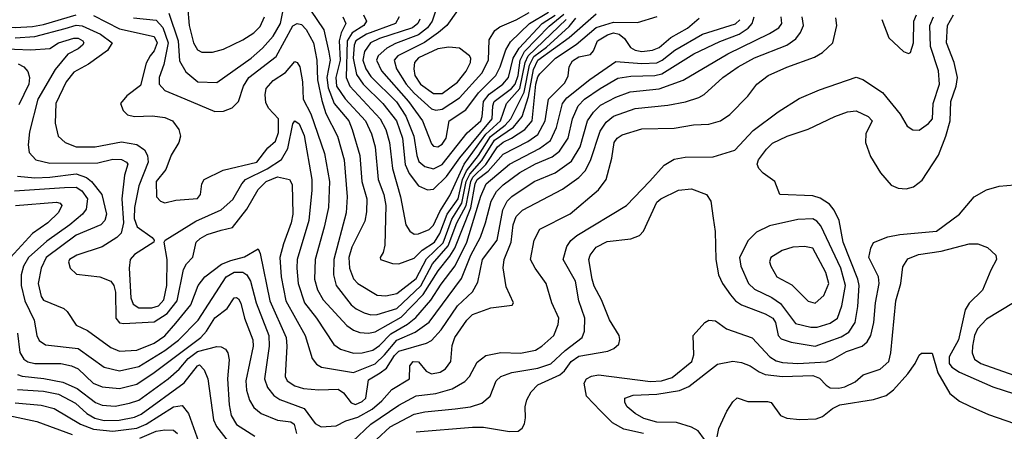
# Model space of a CAD drawing. Extents: x 501367 to 657802, y 482273 to 547541.
# Tile 54 of 256: x 529915 to 534458, y 514462 to 516362. Entities that reach past the tile are written whole.
import ezdxf

# ---------------------------------------------------------------- set-up
doc = ezdxf.new("R2010")
doc.units = 0

msp = doc.modelspace()

# ---------------------------------------------------------------- linework, layer by layer
at = {"layer": '0CON20XD'}
for points in [[(530602.6, 516392.6), (530645.7, 516265), (530652.3, 516172.3), (530681.2, 516121.2), (530737.5, 516075), (530825, 516071.3), (530983.4, 516185), (531035, 516230.2), (531085, 516285.3), (531118.9, 516345), (531139.5, 516455)], [(530689.8, 516425), (530696.9, 516335), (530717.1, 516255), (530735, 516222.3), (530755, 516212.3), (530805, 516212.3), (530855, 516225.3), (530945, 516268.4), (530995, 516301.6), (531025, 516329.7), (531044.8, 516375)], [(531256.5, 516406.5), (531318.8, 516315), (531341.9, 516211.9), (531347.2, 516175), (531332.7, 516095), (531337.8, 516047.8), (531365.4, 515975), (531433.2, 515895), (531449.6, 515855), (531485.2, 515735), (531493.3, 515615), (531516.5, 515535), (531515.8, 515475), (531507.9, 515432.1), (531448.3, 515311.7), (531434.2, 515265), (531436.7, 515215), (531455.9, 515165.9), (531475, 515144.7), (531565, 515090.4), (531605, 515087.3), (531655, 515097.5), (531745, 515167.4), (531792.4, 515257.6), (531868.3, 515331.7), (531889.9, 515390.1), (531908.6, 515441.4), (531955.5, 515514.5), (531975.6, 515615), (531991.4, 515648.6), (532047.7, 515712.3), (532105, 515806.3), (532193.8, 515866.2), (532233.8, 515915), (532262.6, 516007.4), (532285, 516132), (532305, 516174.4), (532450.9, 516279.1), (532575, 516389.2)], [(531835.2, 516405.2), (531818.7, 516355), (531796.3, 516323.7), (531755, 516291.9), (531648.5, 516251.5), (531609.3, 516230.7), (531568.3, 516195), (531560.8, 516175), (531585, 516125.7), (531709.7, 515985), (531773.4, 515895), (531815, 515788.2), (531825, 515777.7), (531845, 515775.3), (531865, 515786.7), (531882.2, 515815), (531896.8, 515895), (531973.7, 515946.3), (532032.3, 516025), (532111.8, 516105), (532131.8, 516145), (532157.4, 516222.6), (532179.8, 516260.2), (532266.6, 516345), (532355, 516396.3)], [(531935, 516403.8), (531885.3, 516335), (531848, 516302), (531783.4, 516256.6), (531660.5, 516195), (531642.2, 516175), (531653.8, 516135), (531697.8, 516065), (531735, 516022.6), (531815, 515949.8), (531835, 515944), (531865, 515948.4), (531945, 516000.7), (532047.7, 516115), (532078.5, 516175), (532080.7, 516269.3), (532107.9, 516312.1), (532130.7, 516329.3), (532205, 516360.5), (532265.3, 516395)], [(529766.2, 516365), (529793.7, 516343.7), (529825, 516330.5), (529895, 516326.3), (529975, 516330.6), (530025, 516339.5), (530175, 516384.2)], [(529815, 516228.9), (529966.5, 516223.5), (530055, 516229.6), (530094.4, 516255), (530165, 516276.7), (530185, 516276.8), (530206, 516265), (530210.7, 516255), (530205.3, 516245), (530185, 516226.7), (530136.9, 516203.1), (530078.6, 516131.4), (529999.6, 515995), (529961.1, 515845), (529954.7, 515785), (529958.8, 515748.8), (529989.2, 515715), (530055, 515699.4), (530275, 515700.5), (530345, 515717.8), (530385, 515717.3), (530407.5, 515705), (530413.6, 515695), (530399, 515645), (530386.9, 515535), (530394.9, 515425), (530383, 515377), (530363, 515357), (530295, 515313.8), (530178.6, 515275), (530145.7, 515255), (530140.8, 515245), (530148, 515215), (530177, 515187), (530285, 515174.5), (530335.6, 515155), (530348.8, 515135), (530356.5, 515105), (530358.5, 514985), (530375, 514962.9), (530395, 514959.2), (530535, 514966.7), (530595, 515006.2), (530641.8, 515065), (530671.6, 515208.4), (530685.3, 515234.7), (530713.8, 515266.2), (530730, 515335), (530747.4, 515352.6), (530779.5, 515370.5), (530845, 515391.1), (530896.8, 515403.2), (530962.6, 515487.4), (531015, 515577.5), (531051.8, 515615), (531105, 515637.1), (531160.6, 515625), (531171.9, 515601.9), (531175.2, 515465), (531167.8, 515425), (531132, 515328), (531115.7, 515265), (531121, 515175), (531143.2, 515065), (531232.4, 514905), (531265, 514798.6), (531285, 514772.1), (531308, 514758), (531455, 514733.7), (531555, 514773.8), (531597.7, 514815), (531655, 514882.3), (531740, 514920), (531805, 514965.7), (531953.3, 515166.7), (531996.3, 515275), (532041.3, 515358.7), (532064.8, 515425), (532089.7, 515525), (532115, 515569.5), (532145, 515599.8), (532223, 515657), (532295, 515696.2), (532371.5, 515728.5), (532405.6, 515754.4), (532445.9, 515815), (532465.5, 515905), (532491.7, 515965), (532520.2, 515995), (532593.8, 516043.8), (532675, 516091.3), (532735, 516101.7), (532845, 516104.6), (532877.3, 516112.7), (533025, 516203.8), (533145, 516261.4), (533235, 516294.6), (533276.5, 516323.5), (533294.1, 516345), (533303.8, 516375)], [(529892, 515572), (530122.5, 515587.5), (530175, 515589.5), (530202.2, 515572.2), (530228.6, 515535), (530222.1, 515487.9), (530205.1, 515464.9), (530146.1, 515415), (530040.1, 515339.9), (529955.7, 515265), (529933.5, 515225), (529921.9, 515185), (529921.7, 515135), (529938.5, 515065), (529981.9, 514975), (529994.1, 514905), (530005, 514881.1), (530035, 514860.9), (530185, 514844.8), (530305, 514758.2), (530375, 514741.2), (530465, 514760.8), (530585, 514835.1), (530647.5, 514882.5), (530737.9, 514975), (530868.4, 515175), (530905, 515197.2), (530945, 515196.4), (530963.6, 515183.6), (530980.8, 515155), (531005.5, 515055), (531064.5, 514905), (531066.2, 514855), (531043.9, 514705), (531058.4, 514665), (531087.2, 514627.2), (531115, 514609), (531226.9, 514566.9), (531278.8, 514498.8), (531306.8, 514483.2), (531375, 514487.6), (531420, 514510), (531475, 514527.4), (531540.7, 514565), (531586.5, 514603.5), (531632.1, 514655), (531712.9, 514705), (531715.4, 514765), (531730.6, 514785), (531755, 514782.3), (531790.2, 514740.2), (531815, 514727.6), (531855, 514734.8), (531879.2, 514750.8), (531904.3, 514785), (531911.1, 514858.9), (531923.3, 514895), (531977.9, 514975), (532005, 515001.7), (532088.3, 515031.7), (532186.7, 515045), (532193.8, 515055), (532158.8, 515128.8), (532145.9, 515215.9), (532150.2, 515255), (532183, 515335), (532191.4, 515415), (532205, 515453.1), (532235, 515482.7), (532419.6, 515580.4), (532495, 515633.6), (532523.3, 515665), (532548.2, 515711.8), (532592.5, 515847.5), (532621.5, 515888.5), (532654.1, 515915.9), (532755, 515952.6), (532905, 515968), (532987.3, 515982.7), (533047.9, 516002.1), (533072.8, 516017.2), (533158.5, 516095), (533230, 516145), (533305, 516185.6), (533455.1, 516244.9), (533496.6, 516273.4), (533517.7, 516302.3), (533531.8, 516335), (533525.7, 516375)], [(529895, 516277.6), (529985, 516284.6), (530125, 516321.3), (530175, 516336.7), (530203.1, 516333.1), (530288, 516295), (530341.5, 516255), (530319.8, 516220.2), (530232.9, 516157.1), (530165, 516119.3), (530129.2, 516075), (530081.2, 515975), (530079.5, 515885), (530093.2, 515825), (530125.6, 515795), (530176.2, 515775), (530263.3, 515775), (530385, 515798.8), (530455.9, 515785.9), (530491.4, 515761.4), (530505.2, 515735.2), (530508.1, 515705), (530464.4, 515595), (530445.5, 515495), (530444.1, 515445), (530456.6, 515406.6), (530527, 515357), (530535.6, 515345), (530533.8, 515335), (530445, 515278), (530425.2, 515255), (530421, 515215), (530427.8, 515077.8), (530438.6, 515048.6), (530465, 515032.5), (530525, 515031.4), (530555, 515041.2), (530580.6, 515069.4), (530593.3, 515135), (530595.2, 515255.2), (530581.4, 515335), (530585.6, 515345), (530728.2, 515431.8), (530844, 515485), (530897.8, 515532.2), (530939.5, 515605), (530957.1, 515625), (531056.3, 515673.7), (531122.8, 515717.2), (531152.6, 515767.4), (531175, 515880.8), (531184.8, 515895.2), (531205, 515880.6), (531227.9, 515827.9), (531262.9, 515625), (531263.6, 515575), (531248.5, 515435), (531196, 515255), (531193.2, 515215), (531200, 515145), (531229.1, 515055), (531285.2, 514985), (531365, 514863.1), (531395, 514840.9), (531455, 514822.3), (531495, 514824.3), (531545, 514836.8), (531575, 514858.4), (531628, 514912), (531705, 514956.8), (531743, 514987), (531812.7, 515067.3), (531859.2, 515140.8), (531924.7, 515225.3), (531977.4, 515335), (532042.4, 515547.6), (532066.6, 515605), (532174.3, 515695.7), (532312.9, 515767.1), (532363.4, 515805), (532391.5, 515865), (532419.5, 515975), (532439.5, 516000.5), (532545, 516086.1), (532665, 516168.6), (532785, 516160), (532855, 516163.4), (532878.9, 516175), (532938.2, 516221.8), (533065, 516295.5), (533217.5, 516342.5), (533238.1, 516361.9)], [(529905, 515639.8), (529985, 515631.4), (530055, 515635.2), (530175, 515650.7), (530224, 515634), (530246.6, 515615), (530294.3, 515555), (530315.8, 515465), (530308.2, 515435), (530289.2, 515415), (530175, 515367.7), (530037.4, 515265), (530014.8, 515215), (530001.2, 515145), (530015, 515084), (530025, 515066.7), (530119, 515029), (530134.8, 515014.8), (530175, 514952.7), (530227.3, 514927.3), (530335, 514848.6), (530375, 514832.7), (530455, 514836.8), (530535, 514869.5), (530585, 514903.5), (530635, 514961), (530705, 515045.3), (530739.3, 515135), (530768.7, 515175), (530846.5, 515233.5), (530888.8, 515251.2), (530952.8, 515267.2), (531015, 515303.8), (531025, 515283.3), (531069.3, 515065), (531144.8, 514895), (531148.4, 514855), (531140.6, 514715), (531149.3, 514695), (531185, 514672), (531225, 514660), (531295, 514653.1), (531385, 514656.5), (531409.5, 514639.5), (531445, 514593.8), (531465, 514586), (531495, 514599), (531511.9, 514615), (531525, 514699.7), (531578.6, 514731.4), (531606.9, 514753.1), (531645, 514812.2), (531665, 514832.6), (531791.7, 514868.3), (531815, 514881.1), (531860.1, 514929.9), (531935, 515040.8), (532004.5, 515105.5), (532028.9, 515151.1), (532051.1, 515255), (532118.4, 515345), (532144.8, 515485), (532164.3, 515525), (532185, 515546.5), (532288.2, 515615), (532385, 515655.6), (532461.4, 515708.6), (532500.7, 515775), (532534.4, 515895), (532562.2, 515935), (532595, 515967.1), (532665, 516003.9), (532731.3, 516028.7), (532865, 516042), (532976.8, 516083.2), (533181.8, 516205), (533375, 516297.7), (533418, 516325), (533432.1, 516345), (533428.1, 516375)], [(530255, 516380.7), (530375, 516319.5), (530535, 516283.8), (530549.8, 516255), (530535, 516218.5), (530516.6, 516195), (530498.5, 516161.5), (530472.1, 516057.9), (530409.5, 516010.5), (530380.6, 515975), (530392.7, 515942.7), (530413.1, 515923.1), (530445.3, 515915.3), (530527.4, 515917.4), (530585, 515909.7), (530620, 515895), (530648.9, 515855), (530657.3, 515825), (530650, 515795), (530613.8, 515736.2), (530589.4, 515670.6), (530545.4, 515615), (530546.9, 515545), (530565, 515524.3), (530585, 515517.1), (530635, 515529.4), (530735, 515537.1), (530749.4, 515555), (530755.8, 515605), (530766.2, 515625), (530853.4, 515666.6), (531009.6, 515705), (531059.5, 515770.5), (531095, 515801.5), (531109.5, 515840.5), (531109.6, 515905), (531063.5, 515953.5), (531050.1, 515980.1), (531047.2, 516015), (531052.9, 516045), (531085, 516081.3), (531142, 516118), (531185, 516169.2), (531195, 516164.2), (531206.9, 516145), (531220.5, 516075), (531222.8, 515995), (531257.8, 515927.8), (531320.7, 515745), (531344.8, 515615.2), (531339.2, 515495), (531320.6, 515405), (531277.8, 515255), (531275.2, 515165), (531289.6, 515115), (531315, 515068.9), (531425, 514949.7), (531455, 514928.8), (531485, 514918.8), (531525, 514914.3), (531555, 514921), (531675, 514989), (531776.9, 515093.1), (531846.5, 515203.5), (531900.2, 515269.8), (531922.4, 515307.6), (531996.5, 515493.5), (532016.5, 515605), (532025, 515623.8), (532076.7, 515663.3), (532145, 515741.4), (532259.8, 515800.2), (532305, 515832.4), (532339.9, 515895), (532354.4, 515995), (532429.5, 516070.5), (532445, 516102.5), (532449.8, 516145), (532465, 516172.5), (532495, 516190.8), (532548.8, 516201.2), (532562.4, 516217.6), (532580.7, 516265), (532627.8, 516292.2), (532655, 516301.6), (532681.1, 516295), (532705, 516275.6), (532733.6, 516233.6), (532755, 516221.7), (532785, 516215.7), (532835, 516220.8), (532865, 516232.8), (532919.9, 516280.1), (532996.6, 516323.4), (533050.4, 516369.6)], [(530439.8, 516369.8), (530545, 516359.7), (530575, 516325.3), (530599.7, 516255), (530580.5, 516155), (530558.2, 516095), (530558.2, 516065), (530585, 516034.6), (530677.2, 515997.2), (530815, 515937.5), (530855, 515940.4), (530895.2, 515954.8), (530925, 515984.3), (530948.1, 516055), (530973, 516095), (531098.5, 516191.5), (531175, 516333.7), (531195, 516344.7), (531215, 516339.5), (531236.4, 516316.4), (531270.3, 516255), (531285.5, 516175), (531289.7, 516085), (531308.4, 515988.4), (531328.2, 515928.2), (531381.2, 515825), (531412.1, 515715), (531426.7, 515545), (531420.9, 515470.9), (531364.4, 515255), (531363, 515185), (531375.2, 515135), (531445, 515046.5), (531467.5, 515027.5), (531505, 515008.8), (531535, 515000.2), (531565, 515000.6), (531655, 515029.6), (531766, 515134), (531820.4, 515235), (531892.3, 515317.7), (531931.5, 515425), (531975.3, 515504.7), (531996.4, 515615), (532005.7, 515635), (532066.3, 515693.7), (532118.9, 515775), (532145, 515796), (532184.9, 515815.1), (532245.6, 515854.4), (532280.2, 515895), (532296.9, 516065), (532305, 516097.6), (532315, 516111.4), (532387.6, 516185), (532481.9, 516248.1), (532575, 516325.8), (532655, 516350.5), (532765, 516349.1), (532856.6, 516376.6)], [(531405.3, 516375), (531419.8, 516345), (531398.3, 516301.7), (531388.4, 516265), (531393.1, 516175), (531373, 516095), (531376.1, 516055), (531417, 515997), (531510, 515895), (531537.6, 515835), (531555.7, 515774.3), (531568.4, 515625), (531595.4, 515555.4), (531604.5, 515505), (531599.1, 515320.9), (531592.2, 515287.8), (531577.5, 515265), (531580, 515255), (531635, 515236.5), (531665, 515234.5), (531735, 515261.1), (531772.2, 515297.8), (531829.2, 515335), (531853.8, 515375), (531887.9, 515465), (531937.9, 515535), (531957.5, 515625), (531975.8, 515664.2), (532032.5, 515735), (532086.9, 515823.1), (532154.8, 515875.2), (532181.6, 515905), (532241.9, 516028.1), (532267.8, 516152.2), (532287.4, 516192.6), (532345.3, 516235), (532450.1, 516329.9), (532481.5, 516368.5)], [(531500.7, 516385), (531515.2, 516355), (531503.4, 516335), (531449, 516301), (531426.4, 516265), (531422.1, 516095), (531438.5, 516055), (531578.5, 515905), (531603.7, 515855), (531620.8, 515795), (531634.6, 515674.6), (531671.7, 515545), (531696.6, 515415), (531715.2, 515385.2), (531735, 515371.8), (531755, 515372.9), (531805, 515393.2), (531825, 515414.2), (531852.9, 515477.1), (531899.7, 515550.3), (531965.2, 515694.8), (532066.2, 515833.8), (532133.6, 515895), (532161, 515975), (532223.3, 516045), (532247.3, 516165), (532260.7, 516195), (532437, 516363)], [(531450.6, 514415), (531534.8, 514495), (531665, 514582.5), (531745, 514625.2), (531835, 514637), (531911.1, 514658.9), (531968.3, 514691.7), (531990, 514715), (532025, 514781.9), (532065, 514811.8), (532135, 514826), (532225, 514822.4), (532295, 514837.1), (532324.6, 514855), (532380, 514905), (532400, 514955), (532402.7, 514985), (532370.6, 515055), (532344.7, 515144.7), (532292.7, 515215), (532271.2, 515255), (532288.2, 515345), (532315.3, 515394.7), (532455, 515465.4), (532585, 515577.1), (532621.5, 515625), (532647.2, 515722.8), (532658, 515795), (532671.5, 515815), (532695, 515830.4), (532785, 515858.9), (532935, 515861.1), (533024, 515876), (533095, 515880), (533148.8, 515895), (533191.4, 515925), (533275, 516008.6), (533315.6, 516065), (533368.9, 516105), (533455, 516143.4), (533581.3, 516188.7), (533619.7, 516210.3), (533666.9, 516255), (533685.7, 516334.3), (533681.2, 516371.2)], [(531666.6, 516375), (531649.2, 516345), (531515, 516295.5), (531466.7, 516265), (531458.7, 516245), (531453.8, 516185), (531469.1, 516109.1), (531499.2, 516065), (531590.9, 515975), (531654.2, 515895), (531680.6, 515815), (531693.5, 515693.5), (531712.2, 515652.2), (531755, 515595.6), (531796.9, 515576.9), (531825, 515580), (531885, 515637.7), (531946.4, 515725), (532095.3, 515905), (532097.9, 515965), (532104.9, 515985), (532184, 516045), (532200.5, 516065), (532214.8, 516105), (532224.2, 516175), (532244.8, 516215.2), (532357.4, 516332.6), (532425, 516387.5)], [(531762, 516365), (531752.8, 516345), (531726.8, 516325), (531575, 516275.6), (531533.8, 516255), (531506.6, 516215), (531498.6, 516175), (531512.8, 516135), (531535, 516100.2), (531653, 515983), (531696.6, 515916.6), (531733.2, 515825), (531747.3, 515735), (531757.4, 515707.4), (531785, 515684.8), (531824.1, 515674.1), (531865, 515693), (531979.6, 515840.4), (532042.3, 515895), (532049.5, 515915), (532054.9, 515985), (532081.6, 516018.4), (532143.8, 516065), (532170.6, 516095), (532192, 516185), (532218.9, 516231.1), (532325.1, 516344.9), (532385, 516382.6)], [(531560.7, 514425), (531625, 514482.9), (531735, 514540.6), (531785, 514551.3), (531925, 514565.2), (531995, 514575.2), (532047.4, 514592.6), (532085.2, 514624.8), (532112.7, 514695), (532134.6, 514715), (532185, 514733.3), (532305, 514753.9), (532365, 514774.1), (532431.6, 514835), (532510, 514895), (532520.5, 514925), (532522.3, 514985), (532494.1, 515065), (532479.3, 515155), (532422.8, 515255), (532438.9, 515315), (532457.2, 515342.8), (532484.9, 515365.1), (532714.4, 515505), (532822.7, 515617.3), (532889, 515691), (532935, 515718), (532985, 515726.7), (533115, 515729.3), (533215, 515759.5), (533299.8, 515850.2), (533415, 515936.9), (533511.9, 515998.1), (533605, 516038.5), (533775, 516096.9), (533805, 516085.4), (533895.2, 516025.2), (533976.5, 515926.5), (534010.1, 515870.1), (534035, 515853.8), (534065, 515851.8), (534107.8, 515882.2), (534126.9, 515905), (534129.2, 515975), (534159.2, 516065), (534154.7, 516125.3), (534117.8, 516237.8), (534113.8, 516335), (534130.7, 516375)], [(531745, 514459.3), (532005, 514481.9), (532055, 514480.7), (532175, 514461.8), (532215, 514462.5), (532233.4, 514476.6), (532243.4, 514496.6), (532248.9, 514525), (532247.1, 514575), (532255, 514606.7), (532275, 514644), (532305, 514676.9), (532407.3, 514722.7), (532428.5, 514741.5), (532460, 514785), (532495, 514808.8), (532628.5, 514831.5), (532656.2, 514843.8), (532679.2, 514865), (532684.2, 514885.8), (532680.6, 514905), (532636.9, 514976.9), (532598.9, 515068.9), (532565, 515131.5), (532555.6, 515165), (532541.6, 515255), (532547.5, 515275), (532575, 515312.5), (532625, 515338), (532735, 515350), (532775, 515365.6), (532793.4, 515386.6), (532855, 515519.5), (532872.9, 515535), (532955, 515574.5), (533015, 515581.1), (533084.5, 515554.5), (533104.5, 515524.5), (533114.4, 515445.6), (533123.8, 515385), (533127.3, 515255), (533138.9, 515185), (533158, 515145), (533195, 515091.5), (533217.3, 515065), (533245.2, 515045.2), (533354.8, 515004.8), (533389.1, 514985), (533401.8, 514965), (533414.6, 514905), (533428.9, 514888.9), (533475, 514873.7), (533585, 514854.8), (533705, 514898.7), (533739.8, 514920.2), (533769.5, 514965), (533781.9, 515038.1), (533788.1, 515135), (533782.2, 515165), (533713.8, 515335), (533695.4, 515435), (533672.9, 515482.9), (533650.6, 515510.6), (533608.1, 515538.1), (533575, 515549.6), (533422.5, 515555), (533398.8, 515615), (533345, 515654), (533325.8, 515675), (533317.1, 515695), (533324.4, 515715), (533360, 515765), (533388.3, 515791.7), (533456, 515825), (533552.8, 515857.2), (533676, 515915), (533735, 515936.5), (533775, 515940.8), (533829.2, 515915), (533848.6, 515895), (533818.9, 515835), (533817.8, 515795), (533840.1, 515730.1), (533886, 515655), (533935, 515598.6), (533967.5, 515585), (534005, 515581.9), (534039.1, 515590.9), (534079.3, 515620.7), (534154.1, 515735.9), (534188.4, 515825), (534207.6, 515895), (534211, 515985), (534235.2, 516055), (534241.1, 516095), (534226.6, 516165), (534191.6, 516255), (534195.2, 516335), (534223.1, 516385)], [(533892.1, 516362.1), (533925, 516278.8), (533993.3, 516215), (534015, 516206.2), (534025, 516211.2), (534038.9, 516255), (534040, 516355), (534052.9, 516385)], [(531825, 516020.9), (531865, 516021.3), (531935, 516073.2), (531974.3, 516125), (531994.7, 516165), (531996.5, 516185), (531990.9, 516195), (531945, 516229.8), (531895, 516235.2), (531845, 516228.1), (531754.5, 516185.5), (531736.8, 516165), (531733.1, 516135), (531738.7, 516105), (531764.3, 516065), (531825, 516020.9)], [(529908.8, 516158.8), (529934.4, 516144.4), (529952.9, 516122.9), (529961.1, 516095), (529958.1, 516065), (529911.5, 515968.5)], [(532792.7, 514452.7), (532702.5, 514472.5), (532650.8, 514500.8), (532595, 514557.2), (532529.5, 514625), (532519.5, 514685), (532530, 514705), (532553, 514717), (532585, 514723.5), (532825, 514692.3), (532876, 514695), (532925, 514709.7), (533016.2, 514785), (533025.4, 514815), (533022, 514905), (533075.8, 514964.2), (533095, 514975.8), (533125, 514971.4), (533175.3, 514935.3), (533294.2, 514894.2), (533375.4, 514805.4), (533405, 514787.8), (533435, 514780), (533505, 514775.5), (533636.5, 514783.5), (533665, 514793.1), (533729.9, 514830.1), (533802.5, 514855), (533825.2, 514874.8), (533841.2, 514905), (533856.5, 514965), (533864, 515055), (533881, 515145), (533876.9, 515175), (533832.8, 515265), (533842, 515308), (533855, 515334), (533919.6, 515360.4), (533975, 515371.2), (534145, 515385.3), (534250.6, 515465), (534318.6, 515545), (534375, 515577.1), (534434.2, 515594.2), (534505, 515600)], [(529896, 515504), (530085, 515519.1), (530102, 515515), (530110, 515505), (530095, 515471.9), (530045.4, 515425), (529974.8, 515375.2), (529873, 515265)], [(533595, 514943.5), (533655, 514961.1), (533687.6, 514985), (533708.6, 515041.4), (533724.3, 515135), (533703.6, 515215), (533610.5, 515410.5), (533592.7, 515432.7), (533575, 515442.6), (533505, 515439.3), (533375, 515410.7), (533315, 515381.2), (533276.5, 515343.5), (533235.3, 515265), (533241.9, 515225), (533278.1, 515145), (533305, 515118.1), (533385, 515079.1), (533425, 515051.4), (533495, 514959.5), (533565, 514943.5), (533595, 514943.5)], [(533073.8, 514423.8), (533044.9, 514464.9), (533015, 514481.1), (532945, 514503.4), (532855, 514504.1), (532795, 514521.9), (532754.5, 514545), (532718.5, 514575), (532706.7, 514595), (532706.9, 514615), (532745, 514629.4), (532855, 514634.2), (532959.9, 514650.1), (533001.7, 514668.3), (533135, 514772.4), (533205, 514785.3), (533245, 514779.7), (533284.8, 514764.8), (533326.4, 514736.4), (533354.8, 514724.8), (533435, 514715.5), (533575, 514719), (533605, 514706.8), (533635.1, 514675.1), (533655, 514663.4), (533695, 514660.9), (533722.5, 514667.5), (533769.8, 514690.2), (533807.3, 514722.7), (533885, 514749.1), (533924.8, 514785), (533934.7, 514825), (533956.8, 515065), (533979.8, 515145), (533989.2, 515220.8), (534012.1, 515257.9), (534062.3, 515277.7), (534166.6, 515293.4), (534295, 515327.1), (534335, 515326.8), (534380.5, 515310.5), (534418.8, 515275), (534421.8, 515255), (534395.5, 515205.5), (534357.2, 515112.8), (534295, 515053.8), (534276.7, 515023.3), (534247, 514885), (534203.6, 514806.4), (534203.1, 514775), (534215, 514757.6), (534250.4, 514735), (534405, 514667), (534504.5, 514635)], [(533585, 515053.4), (533625, 515088.9), (533648, 515145), (533634.7, 515195), (533575, 515307.3), (533535.4, 515315.4), (533482.4, 515312.4), (533433.1, 515296.9), (533380, 515265), (533374.5, 515245), (533380.6, 515225), (533408.9, 515175), (533477.6, 515137.6), (533553.2, 515063.2), (533585, 515053.4)], [(529905.5, 514915.5), (529916.6, 514826.6), (529934.6, 514795), (529953, 514783), (529985, 514774.5), (530104.4, 514774.4), (530155, 514764.7), (530185, 514751.2), (530254.1, 514685), (530295, 514667.4), (530375, 514660.2), (530455, 514679.6), (530535, 514732.8), (530750.2, 514895), (530776.3, 514923.7), (530815, 514985.2), (530871.7, 515028.3), (530905, 515078.6), (530915, 515080), (530925, 515074), (530935, 515053.8), (530952.3, 514985), (530991.4, 514885), (530991.6, 514855), (530958.9, 514695), (530961.8, 514651.8), (530975.2, 514605.2), (530995, 514572.7), (531028.6, 514545), (531105, 514513.8), (531166.2, 514506.2), (531182.2, 514495), (531191.5, 514451.5)], [(534500, 515055), (534375, 514980.4), (534333.6, 514935), (534320.2, 514905), (534310.7, 514855), (534309.6, 514825), (534320.9, 514795), (534349.4, 514775), (534501.4, 514721.4)], [(529905, 514723.6), (529926.6, 514716.6), (530026.3, 514706.3), (530115, 514688.4), (530179.9, 514659.9), (530264.9, 514594.9), (530295, 514582.4), (530355, 514578.1), (530421.3, 514591.3), (530465, 514606.3), (530600.7, 514705), (530650.9, 514749.1), (530691.9, 514798.1), (530735, 514830.1), (530825, 514852.8), (530845, 514851.8), (530865, 514840.8), (530875, 514823.8), (530881.3, 514791.3), (530873.9, 514705), (530881.5, 514585), (530890.6, 514535), (530915, 514493.2), (531000.1, 514440.1)], [(533132.8, 514437.2), (533140.9, 514475), (533176.9, 514555), (533205, 514598), (533225, 514616.2), (533275, 514600), (533365, 514600), (533382.5, 514595), (533425.6, 514535.6), (533455, 514522.2), (533515, 514516.2), (533590.4, 514519.6), (533619.2, 514530.8), (533665, 514568.1), (533698.8, 514585), (533855, 514609.1), (533912.6, 514627.4), (533946.7, 514653.3), (534012, 514728), (534046.9, 514775), (534065, 514813.3), (534075, 514822.5), (534125, 514822.5), (534151.6, 514731.6), (534206, 514636), (534250.6, 514600.6), (534298.6, 514578.6), (534385, 514539.4), (534585, 514470.5)], [(529904.4, 514654.4), (530025, 514647), (530095, 514633.2), (530172.4, 514592.4), (530225.2, 514545), (530262.1, 514522.1), (530305, 514512.1), (530374.2, 514514.2), (530445, 514527.4), (530475, 514541.8), (530673.9, 514686.1), (530735, 514764.6), (530745, 514768.7), (530766, 514746), (530783, 514705), (530808.8, 514515), (530823.6, 514485), (530877.5, 514415)], [(529895, 514593.9), (530015, 514583.3), (530075, 514567.2), (530196.5, 514495), (530255, 514471.5), (530345, 514463), (530455, 514476.1), (530498.6, 514495), (530625, 514574.8), (530665, 514580.9), (530693.8, 514545), (530740.3, 514415)], [(529865, 514534.8), (529995, 514507.8), (530157.5, 514447.5)], [(530469.4, 514430.6), (530545, 514462.7), (530585, 514468.4), (530625, 514467.2), (530642.5, 514452.5)]]:
    msp.add_lwpolyline(points, dxfattribs=at)

doc.saveas('drawing.dxf')
